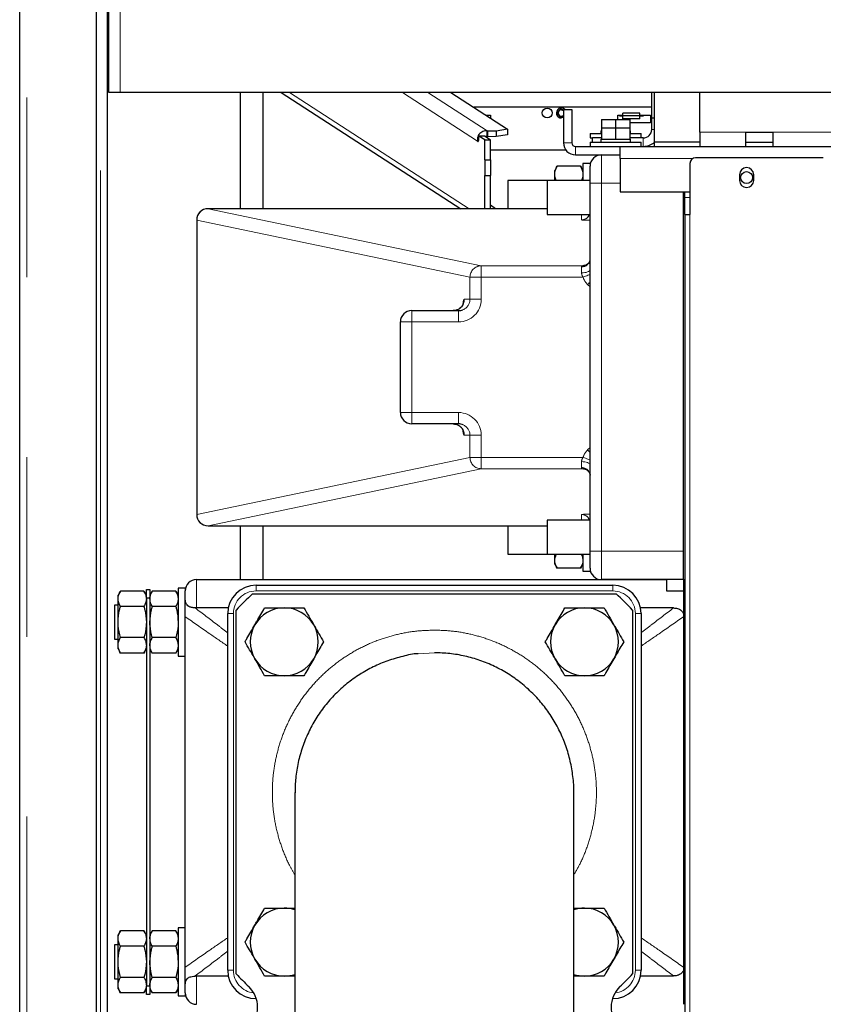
# Model space of a CAD drawing. Header units: millimetres. Extents: x 27 to 265, y 60 to 148.
# Tile 36 of 78: x 104.5 to 110.18, y 77.3 to 84.26. Entities that reach past the tile are written whole.
import ezdxf

# ---------------------------------------------------------------- set-up
doc = ezdxf.new("R2010")
doc.units = ezdxf.units.MM
doc.linetypes.add('PHANTOM', pattern=[12.7, 6.35, -1.27, 1.27, -1.27, 1.27, -1.27])

msp = doc.modelspace()

# ---------------------------------------------------------------- linework, layer by layer
at = {"color": 7, "linetype": 'Continuous', "lineweight": 25}
for p, q in [((104.5003, 64.1407), (104.5003, 91.3407)), ((105.0403, 90.8366), (105.0403, 64.1407)), ((105.1203, 64.509), (105.1203, 90.7566)), ((105.1313, 83.7407), (105.1313, 90.6007)), ((105.2113, 83.7407), (105.1313, 83.7407)), ((111.1213, 83.7407), (105.2113, 83.7407)), ((106.0603, 82.9207), (106.0603, 83.7407)), ((106.2173, 83.7407), (106.2173, 82.9207)), ((106.2203, 82.9207), (106.2203, 83.7407)), ((106.3479, 83.7407), (107.6173, 82.9207)), ((107.5473, 83.7407), (107.947, 83.4825)), ((108.9663, 83.5607), (108.9663, 83.7407)), ((108.9863, 83.3907), (108.9863, 83.7407)), ((109.3063, 83.4607), (109.3063, 83.7407)), ((108.9663, 83.6367), (107.7083, 83.6367)), ((108.3423, 83.6207), (108.3423, 83.3857)), ((108.3423, 83.6207), (108.4023, 83.6207)), ((108.4023, 83.6207), (108.4023, 83.3857)), ((107.795, 83.5807), (107.8273, 83.5807)), ((107.8273, 83.5807), (107.8273, 83.5598)), ((108.6103, 83.5507), (108.6103, 83.4907)), ((108.6103, 83.5507), (108.7103, 83.5507)), ((108.7103, 83.5507), (108.7103, 83.4907)), ((108.7103, 83.5507), (108.8103, 83.5507)), ((108.7273, 83.5507), (108.7273, 83.5807)), ((108.7273, 83.5807), (108.7623, 83.5807)), ((108.7373, 83.5807), (108.7373, 83.5757)), ((108.7373, 83.5757), (108.7623, 83.5757)), ((108.7623, 83.5757), (108.7623, 83.5957)), ((108.8823, 83.5957), (108.7623, 83.5957)), ((108.8823, 83.5757), (108.7623, 83.5757)), ((108.7623, 83.5557), (108.7623, 83.5757)), ((108.8823, 83.5557), (108.7623, 83.5557)), ((108.8103, 83.5507), (108.8103, 83.4907)), ((108.8823, 83.5757), (108.8823, 83.5957)), ((108.8823, 83.5807), (108.9573, 83.5807)), ((108.8823, 83.5557), (108.8823, 83.5757)), ((108.8823, 83.5757), (108.9073, 83.5757)), ((108.9073, 83.5757), (108.9073, 83.5807)), ((108.9573, 83.5807), (108.9573, 83.5267)), ((108.9663, 83.4807), (108.9663, 83.5607)), ((108.9863, 83.5607), (108.9663, 83.5607)), ((107.8044, 83.4298), (107.8044, 83.4696)), ((107.8659, 83.4693), (107.8088, 83.4681)), ((107.8088, 83.4284), (107.8088, 83.4681)), ((107.947, 83.4825), (107.8659, 83.4693)), ((107.8659, 83.4693), (107.8659, 83.4295)), ((107.947, 83.4825), (107.947, 83.4427)), ((108.6053, 83.4707), (108.6053, 83.4507)), ((108.6053, 83.4707), (108.6103, 83.4707)), ((108.6103, 83.4907), (108.6103, 83.4107)), ((108.6103, 83.4907), (108.7103, 83.4907)), ((108.7103, 83.4907), (108.7103, 83.4107)), ((108.7103, 83.4907), (108.8103, 83.4907)), ((108.9573, 83.5267), (108.8103, 83.5267)), ((108.8103, 83.4907), (108.8103, 83.4107)), ((108.8103, 83.4707), (108.8153, 83.4707)), ((108.8153, 83.4507), (108.8153, 83.4707)), ((109.3063, 83.4607), (109.3063, 83.3607)), ((109.6313, 83.4607), (109.8213, 83.4607)), ((109.6313, 83.3607), (109.6313, 83.4607)), ((109.8213, 83.4607), (109.8213, 83.3607)), ((107.7414, 83.3988), (107.7355, 83.3986)), ((107.7845, 83.4329), (107.7451, 83.4321)), ((107.7856, 83.4059), (107.7451, 83.4321)), ((107.825, 83.4067), (107.7845, 83.4329)), ((107.7861, 83.2669), (107.7861, 83.4053)), ((107.8659, 83.4295), (107.8088, 83.4284)), ((107.8261, 83.2669), (107.8261, 83.4053)), ((107.947, 83.4427), (107.8659, 83.4295)), ((108.5303, 83.4507), (108.5303, 83.4207)), ((108.5303, 83.4507), (108.6103, 83.4507)), ((108.5303, 83.4207), (108.5463, 83.4207)), ((108.5303, 83.3907), (108.5303, 83.3607)), ((108.5303, 83.3907), (108.8903, 83.3907)), ((108.6103, 83.4207), (108.5463, 83.4207)), ((108.5463, 83.3907), (108.5463, 83.4207)), ((108.6053, 83.4107), (108.6053, 83.3907)), ((108.6053, 83.4107), (108.6103, 83.4107)), ((108.6103, 83.4107), (108.6325, 83.4107)), ((108.6325, 83.4107), (108.688, 83.4107)), ((108.688, 83.4107), (108.7103, 83.4107)), ((108.7103, 83.4107), (108.7325, 83.4107)), ((108.7325, 83.4107), (108.788, 83.4107)), ((108.788, 83.4107), (108.8103, 83.4107)), ((108.8103, 83.4507), (108.8903, 83.4507)), ((108.9063, 83.4207), (108.8103, 83.4207)), ((108.8103, 83.4107), (108.8153, 83.4107)), ((108.8153, 83.3907), (108.8153, 83.4107)), ((108.8903, 83.4207), (108.8903, 83.4507)), ((108.8903, 83.3607), (108.8903, 83.3907)), ((109.3063, 83.3907), (108.9863, 83.3907)), ((108.9863, 83.3607), (108.9863, 83.3907)), ((109.6313, 83.3907), (109.8213, 83.3907)), ((107.8261, 83.3367), (108.3578, 83.3367)), ((108.4273, 83.3607), (108.7423, 83.3607)), ((108.7423, 83.3607), (131.6703, 83.3607)), ((108.7423, 83.2757), (108.7423, 83.3607)), ((107.7861, 83.2669), (107.7861, 83.1561)), ((107.7861, 83.2669), (107.8261, 83.2669)), ((107.8261, 83.2669), (107.8261, 83.1561)), ((108.4273, 83.3007), (108.7423, 83.3007)), ((108.7423, 83.2757), (108.7423, 83.0407)), ((110.1783, 83.2807), (109.2763, 83.2807)), ((108.2973, 83.2201), (108.2803, 83.1907)), ((108.2803, 83.1631), (108.2803, 83.1907)), ((108.2972, 83.22), (108.296, 83.2174)), ((108.4633, 83.22), (108.2972, 83.22)), ((108.4803, 83.1907), (108.4633, 83.2201)), ((108.4646, 83.2174), (108.4633, 83.22)), ((108.5303, 83.2407), (108.4803, 83.2407)), ((108.4803, 83.2407), (108.4803, 83.1207)), ((108.5303, 83.2407), (108.5303, 83.2207)), ((108.5303, 83.1007), (108.5303, 83.2207)), ((109.2363, 83.2407), (109.2363, 82.8807)), ((107.7861, 83.1561), (107.8261, 83.1561)), ((107.7861, 82.9207), (107.7861, 83.1561)), ((107.8261, 82.9207), (107.8261, 83.1561)), ((108.2278, 83.1207), (107.9503, 83.1207)), ((107.9503, 83.1207), (107.9503, 83.1132)), ((107.9503, 83.1132), (107.9503, 82.9207)), ((108.5303, 83.1207), (108.2278, 83.1207)), ((108.2278, 83.1207), (108.2278, 82.9038)), ((108.2803, 83.1207), (108.2803, 83.1631)), ((109.5863, 83.1607), (109.5863, 83.1207)), ((109.6863, 83.1207), (109.6863, 83.1607)), ((108.5303, 80.5007), (108.5303, 83.1007)), ((108.7423, 83.0407), (109.2363, 83.0407)), ((109.1903, 80.3007), (109.1903, 83.0407)), ((109.2003, 82.8807), (109.2003, 83.0407)), ((108.2278, 82.9207), (105.8308, 82.9207)), ((105.8308, 82.9207), (105.8308, 82.9207)), ((107.8628, 82.9207), (107.8261, 82.9444)), ((108.2278, 82.9038), (108.2278, 82.8807)), ((105.7508, 82.8407), (105.7508, 80.7607)), ((108.2278, 82.8807), (108.5303, 82.8807)), ((109.2003, 82.8807), (109.2003, 73.7319)), ((109.2003, 82.8807), (109.2363, 82.8807)), ((108.4852, 82.5178), (108.479, 82.5175)), ((108.4847, 82.5177), (108.4889, 82.5181)), ((107.2703, 82.2007), (107.6004, 82.2007)), ((107.1903, 81.4807), (107.1903, 82.1207)), ((107.6004, 81.4007), (107.2703, 81.4007)), ((105.8308, 80.6807), (108.2278, 80.6807)), ((105.8308, 80.6807), (105.8308, 80.6807)), ((106.0603, 80.3007), (106.0603, 80.6807)), ((106.2173, 80.6807), (106.2173, 80.3007)), ((106.2203, 80.3007), (106.2203, 80.6807)), ((107.9503, 80.6807), (107.9503, 80.4807)), ((108.5303, 80.7207), (108.2278, 80.7207)), ((108.2278, 80.7207), (108.2278, 80.4807)), ((107.9503, 80.4807), (108.2278, 80.4807)), ((108.2278, 80.4807), (108.5303, 80.4807)), ((108.2803, 80.4341), (108.2803, 80.4807)), ((108.4803, 80.4807), (108.4803, 80.3607)), ((108.5303, 80.3807), (108.5303, 80.5007)), ((108.2803, 80.4107), (108.2803, 80.4341)), ((108.2803, 80.4107), (108.2973, 80.3813)), ((108.4633, 80.3813), (108.4803, 80.4107)), ((108.4633, 80.3814), (108.2972, 80.3814)), ((108.4803, 80.3607), (108.5303, 80.3607)), ((108.5303, 80.3807), (108.5303, 80.3607)), ((105.7503, 80.3007), (109.0703, 80.3007)), ((106.1703, 80.2607), (108.6903, 80.2607)), ((109.1903, 80.3007), (108.6103, 80.3007)), ((109.0703, 80.3007), (109.0703, 80.2207)), ((109.1903, 80.3007), (109.2003, 80.3007)), ((109.1903, 80.3007), (109.1903, 77.3007)), ((105.2122, 80.2201), (105.1953, 80.1907)), ((105.3783, 80.2201), (105.2122, 80.2201)), ((105.3953, 80.1907), (105.3783, 80.2201)), ((105.3953, 80.2307), (105.4203, 80.2307)), ((105.3953, 80.1707), (105.3953, 80.2307)), ((105.4203, 80.2307), (105.4203, 80.1707)), ((105.4372, 80.2201), (105.4203, 80.1907)), ((105.6033, 80.2201), (105.4372, 80.2201)), ((105.6203, 80.1907), (105.6033, 80.2201)), ((105.6703, 80.2407), (105.6203, 80.2407)), ((105.6203, 80.2407), (105.6203, 79.7607)), ((105.6703, 80.2407), (105.6703, 80.2207)), ((105.6703, 80.1586), (105.6703, 80.2207)), ((106.1457, 80.2007), (108.7148, 80.2007)), ((109.0703, 80.2207), (109.1903, 80.2207)), ((105.1953, 80.1652), (105.1953, 80.1907)), ((105.1953, 80.0007), (105.1953, 80.1652)), ((105.4203, 80.1707), (105.3953, 80.1707)), ((105.3953, 80.1707), (105.3953, 77.4307)), ((105.4203, 80.1707), (105.4203, 77.4307)), ((105.1953, 80.1207), (105.1703, 80.1207)), ((105.1703, 80.1207), (105.1703, 79.8807)), ((105.3783, 80.1104), (105.2122, 80.1104)), ((105.6033, 80.1104), (105.4372, 80.1104)), ((105.7503, 80.1007), (105.739, 80.1012)), ((105.9743, 80.1007), (105.7503, 80.1007)), ((105.9703, 77.5407), (105.9703, 80.0607)), ((106.0303, 77.5162), (106.0303, 80.0852)), ((108.8303, 80.0852), (108.8303, 77.5162)), ((109.1209, 80.1007), (108.8862, 80.1007)), ((108.8903, 80.0607), (108.8903, 77.5407)), ((105.1953, 79.8362), (105.1953, 80.0007)), ((105.6703, 77.5627), (105.6703, 80.0387)), ((105.1703, 79.8807), (105.1953, 79.8807)), ((105.3783, 79.891), (105.2122, 79.891)), ((105.6033, 79.891), (105.4372, 79.891)), ((105.1953, 79.8107), (105.1953, 79.8362)), ((105.1953, 79.8107), (105.2122, 79.7813)), ((105.3783, 79.7813), (105.2122, 79.7813)), ((105.3783, 79.7813), (105.3953, 79.8107)), ((105.4203, 79.8107), (105.4372, 79.7813)), ((105.6033, 79.7813), (105.4372, 79.7813)), ((105.6033, 79.7813), (105.6203, 79.8107)), ((105.6203, 79.7607), (105.6703, 79.7607)), ((106.4453, 78.7974), (106.4453, 75.764)), ((108.4153, 75.764), (108.4153, 78.7974)), ((105.6703, 77.8407), (105.6203, 77.8407)), ((105.6203, 77.8407), (105.6203, 77.3607)), ((105.2122, 77.8201), (105.1953, 77.7907)), ((105.1953, 77.7652), (105.1953, 77.7907)), ((105.1953, 77.6007), (105.1953, 77.7652)), ((105.3783, 77.8201), (105.2122, 77.8201)), ((105.3953, 77.7907), (105.3783, 77.8201)), ((105.4372, 77.8201), (105.4203, 77.7907)), ((105.6033, 77.8201), (105.4372, 77.8201)), ((105.6203, 77.7907), (105.6033, 77.8201)), ((105.1953, 77.7207), (105.1703, 77.7207)), ((105.1703, 77.7207), (105.1703, 77.4807)), ((105.3783, 77.7104), (105.2122, 77.7104)), ((105.6033, 77.7104), (105.4372, 77.7104)), ((105.1953, 77.4362), (105.1953, 77.6007)), ((105.1703, 77.4807), (105.1953, 77.4807)), ((105.3783, 77.491), (105.2122, 77.491)), ((105.6033, 77.491), (105.4372, 77.491)), ((105.739, 77.5002), (105.7503, 77.5007)), ((105.7503, 77.5007), (105.9743, 77.5007)), ((108.8862, 77.5007), (109.1209, 77.5007)), ((105.1953, 77.4107), (105.1953, 77.4362)), ((105.1953, 77.4107), (105.2122, 77.3813)), ((105.3783, 77.3813), (105.3953, 77.4107)), ((105.3953, 77.4307), (105.4203, 77.4307)), ((105.3953, 77.3707), (105.3953, 77.4307)), ((105.4203, 77.4307), (105.4203, 77.3707)), ((105.4203, 77.4107), (105.4372, 77.3813)), ((105.6033, 77.3813), (105.6203, 77.4107)), ((105.6703, 77.3807), (105.6703, 77.4429)), ((105.3783, 77.3813), (105.2122, 77.3813)), ((105.4203, 77.3707), (105.3953, 77.3707)), ((105.6033, 77.3813), (105.4372, 77.3813)), ((105.6203, 77.3607), (105.6703, 77.3607)), ((105.6703, 77.3807), (105.6703, 77.3607)), ((106.1721, 77.3407), (106.1703, 77.3407)), ((108.6903, 77.3407), (108.6885, 77.3407))]:
    msp.add_line(p, q, dxfattribs=at)
at = {"color": 8, "linetype": 'PHANTOM', "lineweight": 18}
for p, q in [((104.5503, 91.3266), (104.5503, 64.1407)), ((105.0703, 64.1407), (105.0703, 90.7566)), ((105.2113, 83.7407), (105.2113, 90.5807)), ((107.6753, 82.9207), (106.4058, 83.7407)), ((107.2059, 83.7407), (107.7355, 83.3986)), ((107.3847, 83.7407), (107.8044, 83.4696)), ((108.9863, 83.4807), (108.9663, 83.4807)), ((109.3063, 83.4607), (109.6313, 83.4607)), ((109.8213, 83.4607), (111.0663, 83.4607)), ((107.7856, 83.4059), (107.825, 83.4067)), ((107.7856, 83.4059), (107.7856, 82.9207)), ((107.7861, 83.4053), (107.8261, 83.4053)), ((108.9063, 83.3607), (108.9063, 83.4207)), ((108.4023, 83.3857), (108.3423, 83.3857)), ((108.4273, 83.3607), (108.4273, 83.3007)), ((108.6103, 83.3007), (108.6103, 83.1007)), ((108.7423, 83.2757), (109.2569, 83.2757)), ((108.5303, 83.1007), (108.6103, 83.1007)), ((108.7423, 83.1007), (108.6103, 83.1007)), ((108.6103, 83.1007), (108.6103, 80.5007)), ((109.2003, 83.0007), (109.2363, 83.0007)), ((105.8308, 82.9207), (107.7614, 82.5175)), ((108.2278, 82.9207), (105.8308, 82.9207)), ((105.7513, 82.8407), (105.7508, 82.8407)), ((107.6819, 82.4375), (105.7513, 82.8407)), ((105.7513, 82.8407), (105.7513, 80.7607)), ((108.4703, 82.8411), (108.4703, 82.8807)), ((109.2363, 82.8807), (109.2363, 73.66)), ((107.7614, 82.4375), (107.7614, 82.5175)), ((107.7614, 82.5175), (108.479, 82.5175)), ((108.4703, 82.4674), (108.4703, 82.5095)), ((107.6819, 82.4375), (107.7614, 82.4375)), ((107.6819, 82.2807), (107.6819, 82.4375)), ((107.7614, 82.4375), (107.7614, 82.2807)), ((108.4805, 82.4375), (107.7614, 82.4375)), ((108.5303, 82.3683), (108.5122, 82.3851)), ((107.642, 82.2807), (107.6819, 82.2807)), ((107.6819, 82.2807), (107.7614, 82.2807)), ((107.2703, 82.2007), (107.2703, 82.1207)), ((107.6004, 82.2007), (107.6004, 82.1207)), ((107.2703, 82.1207), (107.1903, 82.1207)), ((107.2703, 82.1207), (107.2703, 81.4807)), ((107.6004, 82.1207), (107.2703, 82.1207)), ((107.1898, 81.7707), (107.1898, 81.8307)), ((107.1903, 81.8307), (107.1898, 81.8307)), ((107.1903, 81.7707), (107.1898, 81.7707)), ((107.2703, 81.4807), (107.1903, 81.4807)), ((107.2703, 81.4807), (107.6004, 81.4807)), ((107.2703, 81.4807), (107.2703, 81.4007)), ((107.6004, 81.4807), (107.6004, 81.4007)), ((107.6819, 81.3207), (107.642, 81.3207)), ((107.7614, 81.3207), (107.6819, 81.3207)), ((107.6819, 81.1639), (107.6819, 81.3207)), ((107.7614, 81.3207), (107.7614, 81.1639)), ((108.5122, 81.2163), (108.5303, 81.2331)), ((105.7513, 80.7607), (107.6819, 81.1639)), ((107.7614, 81.1639), (107.6819, 81.1639)), ((107.7614, 81.0839), (107.7614, 81.1639)), ((107.7614, 81.1639), (108.4805, 81.1639)), ((108.4703, 81.0919), (108.4703, 81.134)), ((107.7614, 81.0839), (105.8308, 80.6807)), ((108.479, 81.0839), (107.7614, 81.0839)), ((108.479, 81.0839), (108.4845, 81.0837)), ((105.7513, 80.7607), (105.7508, 80.7607)), ((108.4703, 80.7207), (108.4703, 80.7603)), ((105.8308, 80.6807), (108.2278, 80.6807)), ((108.5303, 80.5007), (108.6103, 80.5007)), ((108.6103, 80.5007), (108.6103, 80.3007)), ((108.6103, 80.5007), (109.1903, 80.5007)), ((105.7503, 80.3007), (105.7503, 80.1007)), ((106.1703, 80.2207), (106.1703, 80.2607)), ((108.6903, 80.2207), (108.6903, 80.2607)), ((108.6903, 80.2207), (106.1703, 80.2207)), ((105.9703, 80.0607), (106.0103, 80.0607)), ((106.0103, 80.0607), (106.0103, 77.5407)), ((108.8503, 77.5407), (108.8503, 80.0607)), ((108.8503, 80.0607), (108.8903, 80.0607)), ((107.4303, 79.7839), (107.316, 79.7773)), ((105.7503, 77.5007), (105.7503, 77.3007)), ((105.9703, 77.5407), (106.0103, 77.5407)), ((108.8503, 77.5407), (108.8903, 77.5407)), ((106.1703, 77.3407), (106.1703, 77.3461)), ((108.6903, 77.3407), (108.6903, 77.3461))]:
    msp.add_line(p, q, dxfattribs=at)
at = {"color": 7, "linetype": 'Continuous', "lineweight": 25, "flags": 128}
for points in [[(108.3423, 83.6167), (108.3368, 83.6198), (108.3273, 83.6217)], [(108.3273, 83.6193), (108.3359, 83.6176), (108.3423, 83.6137)], [(108.3423, 83.5651), (108.3407, 83.5644), (108.3273, 83.5617)], [(107.7355, 83.3986), (107.7372, 83.3956), (107.7389, 83.3949), (107.7406, 83.3964), (107.7421, 83.4002), (107.7433, 83.4061), (107.7443, 83.4136), (107.7449, 83.4225), (107.7451, 83.4321)]]:
    msp.add_lwpolyline(points, dxfattribs=at)
at = {"color": 8, "linetype": 'PHANTOM', "lineweight": 18, "flags": 128}
for points in [[(108.5303, 82.4898), (108.5291, 82.4854), (108.5257, 82.4812), (108.5202, 82.4773), (108.5127, 82.4739), (108.5036, 82.4711), (108.4932, 82.4691), (108.482, 82.4678), (108.4703, 82.4674)], [(108.4805, 82.4375), (108.4899, 82.4408), (108.499, 82.4441), (108.5076, 82.4472), (108.5154, 82.45), (108.5223, 82.4525), (108.528, 82.4546), (108.5303, 82.4554)], [(108.5122, 82.3851), (108.5182, 82.3908), (108.5241, 82.3965), (108.5298, 82.4019), (108.5303, 82.4023)], [(108.5303, 81.1991), (108.5298, 81.1995), (108.5241, 81.2049), (108.5182, 81.2106), (108.5122, 81.2163)], [(108.5303, 81.1116), (108.5291, 81.116), (108.5257, 81.1202), (108.5202, 81.1241), (108.5127, 81.1275), (108.5036, 81.1303), (108.4932, 81.1323), (108.482, 81.1336), (108.4703, 81.134)], [(108.5303, 81.146), (108.528, 81.1468), (108.5223, 81.1489), (108.5154, 81.1514), (108.5076, 81.1542), (108.499, 81.1573), (108.4899, 81.1606), (108.4805, 81.1639)]]:
    msp.add_lwpolyline(points, dxfattribs=at)
at = {"color": 7, "linetype": 'Continuous', "lineweight": 25}
for centre, radius in [((108.2273, 83.5967), 0.035), ((109.6363, 83.1407), 0.042)]:
    msp.add_circle(centre, radius, dxfattribs=at)
for centre, radius, start, end in [((108.3273, 83.5967), 0.035, 43.29181, 270), ((108.3273, 83.5967), 0.025, 90, 306.8699), ((108.3273, 83.5967), 0.0226, 90, 311.4905), ((107.8021, 83.4552), 0.0145, 62.71375, 80.86462), ((108.9063, 83.4807), 0.06, 270, 0), ((107.7853, 83.4052), 0.000806, 9.83452, 65.18303), ((107.8021, 83.4155), 0.0145, 62.71375, 80.86462), ((107.8242, 83.405), 0.00187, 9.79091, 65.32717), ((108.9063, 83.4807), 0.12, 270, 311.81031), ((108.4273, 83.3857), 0.085, 180, 270), ((108.4273, 83.3857), 0.025, 180, 270), ((108.6103, 83.2207), 0.08, 90, 180), ((109.2763, 83.2407), 0.04, 90, 180), ((109.6363, 83.1607), 0.05, 0, 180), ((109.6363, 83.1207), 0.05, 180, 0), ((105.8308, 82.8407), 0.08, 90, 180), ((108.4703, 82.9011), 0.06, 322.00683, 340.08264), ((107.2703, 82.1207), 0.08, 90, 180), ((107.2703, 81.4807), 0.08, 180, 270), ((105.8308, 80.7607), 0.08, 180, 270), ((108.4703, 80.7003), 0.06, 19.91488, 39.35067), ((108.6103, 80.3807), 0.08, 180, 270), ((105.7503, 80.2207), 0.08, 90, 180), ((106.1703, 80.0607), 0.2, 90, 180), ((108.6903, 80.0607), 0.2, 0, 90), ((107.4303, 78.8007), 1.9, 132.5369, 137.4631), ((107.4303, 78.8007), 1.9, 42.5369, 47.4631), ((106.3696, 79.8614), 0.24, 90, 150), ((106.3696, 79.8614), 0.24, 30, 90), ((108.4909, 79.8614), 0.24, 90, 150), ((108.4909, 79.8614), 0.24, 30, 90), ((106.3696, 79.8614), 0.24, 150, 210), ((106.3696, 79.8614), 0.24, 330, 30), ((108.4909, 79.8614), 0.24, 150, 210), ((108.4909, 79.8614), 0.24, 330, 30), ((106.3696, 79.8614), 0.24, 210, 270), ((106.3696, 79.8614), 0.24, 270, 330), ((108.4909, 79.8614), 0.24, 210, 270), ((108.4909, 79.8614), 0.24, 270, 330), ((106.3696, 77.74), 0.24, 90, 150), ((106.3696, 77.74), 0.24, 71.62405, 90), ((108.4909, 77.74), 0.24, 90, 108.37595), ((108.4909, 77.74), 0.24, 30, 90), ((106.3696, 77.74), 0.24, 150, 210), ((108.4909, 77.74), 0.24, 330, 30), ((106.3696, 77.74), 0.24, 210, 270), ((108.4909, 77.74), 0.24, 270, 330), ((106.1703, 77.5407), 0.2, 180, 270), ((107.4303, 78.8007), 1.9, 222.5369, 226.3699), ((106.3696, 77.74), 0.24, 270, 288.37595), ((108.4909, 77.74), 0.24, 251.62405, 270), ((108.6903, 77.5407), 0.2, 270, 0), ((107.4303, 78.8007), 1.9, 313.6301, 317.4631), ((105.9813, 77.2807), 0.2, 313.6301, 46.3699), ((108.8793, 77.2807), 0.2, 133.6301, 226.3699), ((105.7503, 77.3807), 0.08, 180, 270)]:
    msp.add_arc(centre, radius, start, end, dxfattribs=at)
at = {"color": 8, "linetype": 'PHANTOM', "lineweight": 18}
for centre, radius, start, end in [((105.8312, 82.8407), 0.08, 90.3414, 179.99642), ((108.4703, 82.9012), 0.06, 269.99924, 322.00108), ((108.4731, 82.5667), 0.0572, 267.15069, 356.8321), ((107.7619, 82.4375), 0.08, 90.34186, 179.99582), ((107.5623, 82.2805), 0.0798, 270.17841, 0.17571), ((107.3498, 81.8307), 0.16, 175.50256, 180), ((107.3498, 81.7707), 0.16, 180, 184.49744), ((107.5623, 81.3209), 0.0798, 359.82429, 89.82159), ((107.7619, 81.1639), 0.08, 180.00418, 269.65814), ((108.4731, 81.0347), 0.0572, 3.16676, 92.85171), ((105.8312, 80.7607), 0.08, 180.00456, 269.65677), ((108.4703, 80.7003), 0.06, 39.35628, 90.00082), ((106.1703, 80.0607), 0.16, 90, 180), ((108.6903, 80.0607), 0.16, 0, 90), ((106.1703, 77.5407), 0.16, 180, 264.16132), ((108.6903, 77.5407), 0.16, 275.83868, 0)]:
    msp.add_arc(centre, radius, start, end, dxfattribs=at)
for centre, major_axis, ratio, start_param, end_param in [((108.5903, 82.5157), (0.12, 0), 0.038834, 2.604044, 2.758281), ((108.5903, 82.497), (0, 0.1474), 0.814102, 1.986613, 2.433088), ((107.6004, 82.2807), (0.161, 0), 0.993842, 4.712389, 6.283185), ((107.642, 82.1207), (0, 0.16), 0.111496, 0, 0.62846), ((107.6004, 82.2807), (0.0815, 0), 0.981787, 5.10626, 6.283185), ((107.6004, 81.3207), (-0.161, 0), 0.993842, 3.141593, 4.712389), ((107.6004, 81.3207), (0.0815, 0), 0.981787, 0, 1.151954), ((107.642, 81.4807), (0, 0.16), 0.111496, 2.511891, 3.141593), ((108.5903, 81.1044), (0, 0.1474), 0.814102, 0.708505, 1.15498)]:
    msp.add_ellipse(centre, major_axis=major_axis, ratio=ratio, start_param=start_param, end_param=end_param, dxfattribs=at)
at = {"color": 7, "linetype": 'Continuous', "lineweight": 25}
for centre, start_param, end_param in [((107.6004, 82.2807), 4.712389, 5.10626), ((107.6004, 81.3207), 1.151954, 1.570796)]:
    msp.add_ellipse(centre, major_axis=(0.0815, 0), ratio=0.981787, start_param=start_param, end_param=end_param, dxfattribs=at)
for points, knots in [([(107.8044, 83.4696), (107.8013, 83.4699), (107.7946, 83.4707), (107.78, 83.4689), (107.7644, 83.463), (107.75, 83.4521), (107.7396, 83.4375), (107.7344, 83.422), (107.7334, 83.4078), (107.7348, 83.4016), (107.7355, 83.3986)], [0, 0, 0, 0, 0.109638, 0.230859, 0.36243, 0.500004, 0.637569, 0.769142, 0.890193, 1, 1, 1, 1]), ([(107.8044, 83.4298), (107.8028, 83.4303), (107.7997, 83.4311), (107.7936, 83.431), (107.7896, 83.4303), (107.7881, 83.4297), (107.7879, 83.4296)], [0, 0, 0, 0, 0.430121, 0.809892, 0.978203, 1, 1, 1, 1]), ([(108.2803, 83.1631), (108.2803, 83.1645), (108.2804, 83.1747), (108.2841, 83.194), (108.2928, 83.2113), (108.2972, 83.22)], [0, 0, 0, 0, 0.070093, 0.530786, 1, 1, 1, 1]), ([(108.4633, 83.22), (108.468, 83.2108), (108.4776, 83.1922), (108.4794, 83.1729), (108.4803, 83.1631)], [0, 0, 0, 0, 0.495455, 1, 1, 1, 1]), ([(108.2908, 83.1207), (108.2887, 83.1252), (108.2819, 83.139), (108.2809, 83.1534), (108.2803, 83.1631)], [0, 0, 0, 0, 0.320956, 1, 1, 1, 1]), ([(108.4803, 83.1631), (108.4802, 83.1618), (108.4801, 83.1516), (108.4778, 83.1372), (108.4717, 83.1247), (108.4698, 83.1207)], [0, 0, 0, 0, 0.094353, 0.714516, 1, 1, 1, 1]), ([(108.53, 82.5626), (108.5299, 82.5598), (108.5296, 82.5537), (108.5237, 82.5402), (108.5127, 82.5282), (108.499, 82.5199), (108.4892, 82.5189), (108.4851, 82.5184)], [0, 0, 0, 0, 0.182675, 0.39296, 0.615128, 0.839485, 1, 1, 1, 1]), ([(107.6328, 82.2472), (107.6328, 82.2473), (107.6329, 82.2474), (107.6312, 82.2428), (107.6264, 82.2338), (107.6171, 82.2222), (107.603, 82.2112), (107.5843, 82.2025), (107.57, 82.2013), (107.5625, 82.2007)], [0, 0, 0, 0, 0.080007, 0.193924, 0.316892, 0.460047, 0.624974, 0.802521, 1, 1, 1, 1]), ([(107.5625, 81.4007), (107.5696, 81.4001), (107.5832, 81.3991), (107.601, 81.3913), (107.6146, 81.3814), (107.624, 81.371), (107.6297, 81.3617), (107.6323, 81.3558), (107.633, 81.3534), (107.6329, 81.3539), (107.6329, 81.354)], [0, 0, 0, 0, 0.186893, 0.356567, 0.506992, 0.640712, 0.757505, 0.864179, 0.967907, 1, 1, 1, 1]), ([(108.4845, 81.0832), (108.4857, 81.0833), (108.4925, 81.0835), (108.505, 81.0782), (108.5184, 81.0681), (108.5268, 81.0553), (108.5301, 81.0443), (108.53, 81.0401), (108.53, 81.0386)], [0, 0, 0, 0, 0.047073, 0.268686, 0.492402, 0.698528, 0.8904, 1, 1, 1, 1]), ([(108.2803, 80.4341), (108.2803, 80.4354), (108.2804, 80.4449), (108.2835, 80.4606), (108.291, 80.4746), (108.2942, 80.4807)], [0, 0, 0, 0, 0.079549, 0.602396, 1, 1, 1, 1]), ([(108.4662, 80.4807), (108.4698, 80.4742), (108.4781, 80.4589), (108.4795, 80.4432), (108.4803, 80.4341)], [0, 0, 0, 0, 0.427428, 1, 1, 1, 1]), ([(108.2972, 80.3814), (108.2925, 80.3899), (108.2829, 80.4072), (108.2812, 80.4251), (108.2803, 80.4341)], [0, 0, 0, 0, 0.49546, 1, 1, 1, 1]), ([(108.4803, 80.4341), (108.4802, 80.4329), (108.4801, 80.4234), (108.4764, 80.4055), (108.4677, 80.3895), (108.4633, 80.3814)], [0, 0, 0, 0, 0.070092, 0.530785, 1, 1, 1, 1]), ([(105.1953, 80.1652), (105.1953, 80.1665), (105.1954, 80.1764), (105.1991, 80.195), (105.2078, 80.2117), (105.2122, 80.2201)], [0, 0, 0, 0, 0.070099, 0.530764, 1, 1, 1, 1]), ([(105.3783, 80.2201), (105.383, 80.2112), (105.3926, 80.1932), (105.3944, 80.1746), (105.3953, 80.1652)], [0, 0, 0, 0, 0.495466, 1, 1, 1, 1]), ([(105.4203, 80.1652), (105.4203, 80.1665), (105.4204, 80.1764), (105.4241, 80.195), (105.4328, 80.2117), (105.4372, 80.2201)], [0, 0, 0, 0, 0.070099, 0.530764, 1, 1, 1, 1]), ([(105.6033, 80.2201), (105.608, 80.2112), (105.6176, 80.1932), (105.6194, 80.1746), (105.6203, 80.1652)], [0, 0, 0, 0, 0.495466, 1, 1, 1, 1]), ([(105.2122, 80.1104), (105.2075, 80.1193), (105.1979, 80.1373), (105.1962, 80.1559), (105.1953, 80.1652)], [0, 0, 0, 0, 0.495461, 1, 1, 1, 1]), ([(105.3953, 80.1652), (105.3952, 80.1639), (105.3951, 80.1541), (105.3914, 80.1355), (105.3827, 80.1188), (105.3783, 80.1104)], [0, 0, 0, 0, 0.0700994, 0.5308054, 1, 1, 1, 1]), ([(105.4372, 80.1104), (105.4325, 80.1193), (105.4229, 80.1373), (105.4212, 80.1559), (105.4203, 80.1652)], [0, 0, 0, 0, 0.495461, 1, 1, 1, 1]), ([(105.6203, 80.1652), (105.6202, 80.1639), (105.6201, 80.1541), (105.6164, 80.1355), (105.6077, 80.1188), (105.6033, 80.1104)], [0, 0, 0, 0, 0.0700994, 0.5308054, 1, 1, 1, 1]), ([(105.739, 80.1012), (105.7308, 80.1019), (105.7143, 80.1034), (105.6946, 80.1098), (105.6789, 80.1234), (105.6713, 80.142), (105.6706, 80.1535), (105.6703, 80.1586)], [0, 0, 0, 0, 0.176395, 0.353503, 0.515468, 0.790707, 1, 1, 1, 1]), ([(105.6703, 80.0387), (105.6703, 80.0465), (105.6703, 80.0679), (105.6703, 80.1056), (105.6703, 80.1374), (105.6703, 80.1533), (105.6703, 80.1586)], [0, 0, 0, 0, 0.147676, 0.403356, 0.804121, 1, 1, 1, 1]), ([(105.1953, 80.0007), (105.1973, 80.0295), (105.2, 80.0667), (105.21, 80.1024), (105.2122, 80.1104)], [0, 0, 0, 0, 0.775608, 1, 1, 1, 1]), ([(105.3783, 80.1104), (105.3805, 80.1024), (105.3905, 80.0667), (105.3932, 80.0295), (105.3953, 80.0007)], [0, 0, 0, 0, 0.224392, 1, 1, 1, 1]), ([(105.4203, 80.0007), (105.4223, 80.0295), (105.425, 80.0667), (105.435, 80.1024), (105.4372, 80.1104)], [0, 0, 0, 0, 0.775608, 1, 1, 1, 1]), ([(105.6033, 80.1104), (105.6055, 80.1024), (105.6155, 80.0667), (105.6182, 80.0295), (105.6203, 80.0007)], [0, 0, 0, 0, 0.2243917, 1, 1, 1, 1]), ([(106.1618, 79.9814), (106.1669, 79.9903), (106.1811, 80.0149), (106.2044, 80.0553), (106.2221, 80.0859), (106.231, 80.1014)], [0, 0, 0, 0, 0.219147, 0.607268, 1, 1, 1, 1]), ([(106.231, 80.1014), (106.2535, 80.1014), (106.299, 80.1014), (106.3459, 80.1014), (106.3696, 80.1014)], [0, 0, 0, 0, 0.495459, 1, 1, 1, 1]), ([(106.3696, 80.1014), (106.3729, 80.1014), (106.3978, 80.1014), (106.4447, 80.1014), (106.4869, 80.1014), (106.5082, 80.1014)], [0, 0, 0, 0, 0.070098, 0.530785, 1, 1, 1, 1]), ([(106.5082, 80.1014), (106.5194, 80.0819), (106.5421, 80.0425), (106.5656, 80.0019), (106.5774, 79.9814)], [0, 0, 0, 0, 0.495455, 1, 1, 1, 1]), ([(108.2831, 79.9814), (108.2882, 79.9903), (108.3024, 80.0149), (108.3258, 80.0553), (108.3435, 80.0859), (108.3524, 80.1014)], [0, 0, 0, 0, 0.219147, 0.607268, 1, 1, 1, 1]), ([(108.3524, 80.1014), (108.3749, 80.1014), (108.4203, 80.1014), (108.4672, 80.1014), (108.4909, 80.1014)], [0, 0, 0, 0, 0.495459, 1, 1, 1, 1]), ([(108.4909, 80.1014), (108.4942, 80.1014), (108.5191, 80.1014), (108.566, 80.1014), (108.6082, 80.1014), (108.6295, 80.1014)], [0, 0, 0, 0, 0.070098, 0.530785, 1, 1, 1, 1]), ([(108.6295, 80.1014), (108.6407, 80.0819), (108.6634, 80.0425), (108.6869, 80.0019), (108.6988, 79.9814)], [0, 0, 0, 0, 0.495454, 1, 1, 1, 1]), ([(109.1209, 80.1007), (109.1304, 80.0999), (109.1493, 80.0984), (109.1748, 80.0844), (109.1852, 80.0692), (109.1903, 80.0618)], [0, 0, 0, 0, 0.338527, 0.679576, 1, 1, 1, 1]), ([(105.2122, 79.891), (105.2054, 79.9184), (105.1963, 79.9546), (105.1955, 79.9917), (105.1953, 80.0007)], [0, 0, 0, 0, 0.7576153, 1, 1, 1, 1]), ([(105.3953, 80.0007), (105.3951, 79.9917), (105.3942, 79.9546), (105.3852, 79.9184), (105.3783, 79.891)], [0, 0, 0, 0, 0.242385, 1, 1, 1, 1]), ([(105.4372, 79.891), (105.4304, 79.9184), (105.4213, 79.9546), (105.4205, 79.9917), (105.4203, 80.0007)], [0, 0, 0, 0, 0.757615, 1, 1, 1, 1]), ([(105.6203, 80.0007), (105.6201, 79.9917), (105.6192, 79.9546), (105.6102, 79.9184), (105.6033, 79.891)], [0, 0, 0, 0, 0.2423847, 1, 1, 1, 1]), ([(106.0925, 79.8614), (106.0969, 79.869), (106.1103, 79.8923), (106.1334, 79.9322), (106.1523, 79.9649), (106.1618, 79.9814)], [0, 0, 0, 0, 0.194802, 0.594661, 1, 1, 1, 1]), ([(106.5774, 79.9814), (106.5791, 79.9785), (106.5915, 79.957), (106.615, 79.9164), (106.6361, 79.8798), (106.6467, 79.8614)], [0, 0, 0, 0, 0.0700973, 0.5307868, 1, 1, 1, 1]), ([(108.2138, 79.8614), (108.2182, 79.869), (108.2316, 79.8923), (108.2547, 79.9322), (108.2736, 79.9649), (108.2831, 79.9814)], [0, 0, 0, 0, 0.194802, 0.594662, 1, 1, 1, 1]), ([(108.6988, 79.9814), (108.7004, 79.9785), (108.7128, 79.957), (108.7363, 79.9164), (108.7574, 79.8798), (108.7681, 79.8614)], [0, 0, 0, 0, 0.070096, 0.530786, 1, 1, 1, 1]), ([(105.1953, 79.8362), (105.1953, 79.8375), (105.1954, 79.8473), (105.1991, 79.8659), (105.2078, 79.8826), (105.2122, 79.891)], [0, 0, 0, 0, 0.070099, 0.530805, 1, 1, 1, 1]), ([(105.3783, 79.891), (105.383, 79.8821), (105.3926, 79.8641), (105.3944, 79.8455), (105.3953, 79.8362)], [0, 0, 0, 0, 0.495461, 1, 1, 1, 1]), ([(105.4203, 79.8362), (105.4203, 79.8375), (105.4204, 79.8473), (105.4241, 79.8659), (105.4328, 79.8826), (105.4372, 79.891)], [0, 0, 0, 0, 0.070099, 0.530805, 1, 1, 1, 1]), ([(105.6033, 79.891), (105.608, 79.8821), (105.6176, 79.8641), (105.6194, 79.8455), (105.6203, 79.8362)], [0, 0, 0, 0, 0.495461, 1, 1, 1, 1]), ([(106.1618, 79.7414), (106.1601, 79.7442), (106.1477, 79.7657), (106.1242, 79.8064), (106.1031, 79.8429), (106.0925, 79.8614)], [0, 0, 0, 0, 0.0701039, 0.5307899, 1, 1, 1, 1]), ([(106.6467, 79.8614), (106.6379, 79.8461), (106.6202, 79.8155), (106.5969, 79.7751), (106.5826, 79.7503), (106.5774, 79.7414)], [0, 0, 0, 0, 0.388495, 0.780853, 1, 1, 1, 1]), ([(108.2831, 79.7414), (108.2814, 79.7442), (108.269, 79.7657), (108.2456, 79.8064), (108.2244, 79.8429), (108.2138, 79.8614)], [0, 0, 0, 0, 0.070103, 0.53079, 1, 1, 1, 1]), ([(108.7681, 79.8614), (108.7592, 79.8461), (108.7415, 79.8155), (108.7182, 79.7751), (108.7039, 79.7503), (108.6988, 79.7414)], [0, 0, 0, 0, 0.388496, 0.780854, 1, 1, 1, 1]), ([(105.2122, 79.7813), (105.2075, 79.7902), (105.1979, 79.8082), (105.1962, 79.8268), (105.1953, 79.8362)], [0, 0, 0, 0, 0.495466, 1, 1, 1, 1]), ([(105.3953, 79.8362), (105.3952, 79.8349), (105.3951, 79.825), (105.3914, 79.8064), (105.3827, 79.7897), (105.3783, 79.7813)], [0, 0, 0, 0, 0.070099, 0.530764, 1, 1, 1, 1]), ([(105.4372, 79.7813), (105.4325, 79.7902), (105.4229, 79.8082), (105.4212, 79.8268), (105.4203, 79.8362)], [0, 0, 0, 0, 0.495466, 1, 1, 1, 1]), ([(105.6203, 79.8362), (105.6202, 79.8349), (105.6201, 79.825), (105.6164, 79.8064), (105.6077, 79.7897), (105.6033, 79.7813)], [0, 0, 0, 0, 0.070099, 0.530764, 1, 1, 1, 1]), ([(107.316, 79.7773), (107.316, 79.7773), (107.2791, 79.7773), (107.2066, 79.7582), (107.1001, 79.7296), (106.9979, 79.6861), (106.9012, 79.632), (106.8112, 79.5674), (106.756, 79.5177), (106.704, 79.4651), (106.6548, 79.4092), (106.5911, 79.318), (106.5379, 79.2203), (106.4961, 79.1169), (106.4664, 79.0094), (106.4481, 78.9012), (106.4465, 78.829), (106.4457, 78.7939)], [0, 0, 0, 0, 0.000004, 0.076919, 0.154079, 0.230995, 0.307912, 0.385074, 0.461993, 0.462481, 0.539647, 0.617059, 0.694225, 0.771634, 0.849291, 0.926702, 1, 1, 1, 1]), ([(108.415, 78.7943), (108.4151, 78.7958), (108.4173, 78.8342), (108.4099, 78.9099), (108.3923, 79.0194), (108.3613, 79.1261), (108.3186, 79.2285), (108.2647, 79.3255), (108.2005, 79.416), (108.1263, 79.4984), (108.0434, 79.5721), (107.9529, 79.6362), (107.8557, 79.6894), (107.7531, 79.7316), (107.6471, 79.7617), (107.539, 79.7804), (107.4665, 79.7828), (107.4303, 79.7839)], [0, 0, 0, 0, 0.003036, 0.074454, 0.146097, 0.217514, 0.288839, 0.36039, 0.431714, 0.502992, 0.574497, 0.645775, 0.717035, 0.788523, 0.859784, 0.929892, 1, 1, 1, 1]), ([(106.231, 79.6214), (106.2198, 79.6409), (106.1971, 79.6802), (106.1736, 79.7208), (106.1618, 79.7414)], [0, 0, 0, 0, 0.495462, 1, 1, 1, 1]), ([(106.5774, 79.7414), (106.5681, 79.7251), (106.5492, 79.6924), (106.5261, 79.6525), (106.5126, 79.629), (106.5082, 79.6214)], [0, 0, 0, 0, 0.399475, 0.805192, 1, 1, 1, 1]), ([(108.3524, 79.6214), (108.3411, 79.6409), (108.3184, 79.6802), (108.2949, 79.7208), (108.2831, 79.7414)], [0, 0, 0, 0, 0.495462, 1, 1, 1, 1]), ([(108.6988, 79.7414), (108.6894, 79.7251), (108.6705, 79.6924), (108.6475, 79.6525), (108.6339, 79.629), (108.6295, 79.6214)], [0, 0, 0, 0, 0.399475, 0.805193, 1, 1, 1, 1]), ([(106.3696, 79.6214), (106.3663, 79.6214), (106.3414, 79.6214), (106.2945, 79.6214), (106.2523, 79.6214), (106.231, 79.6214)], [0, 0, 0, 0, 0.070099, 0.530785, 1, 1, 1, 1]), ([(106.5082, 79.6214), (106.4857, 79.6214), (106.4402, 79.6214), (106.3933, 79.6214), (106.3696, 79.6214)], [0, 0, 0, 0, 0.49546, 1, 1, 1, 1]), ([(108.4909, 79.6214), (108.4876, 79.6214), (108.4628, 79.6214), (108.4159, 79.6214), (108.3737, 79.6214), (108.3524, 79.6214)], [0, 0, 0, 0, 0.070098, 0.530785, 1, 1, 1, 1]), ([(108.6295, 79.6214), (108.607, 79.6214), (108.5616, 79.6214), (108.5146, 79.6214), (108.4909, 79.6214)], [0, 0, 0, 0, 0.495459, 1, 1, 1, 1]), ([(106.1618, 77.86), (106.1669, 77.8689), (106.1811, 77.8936), (106.2044, 77.934), (106.2221, 77.9646), (106.231, 77.98)], [0, 0, 0, 0, 0.2191402, 0.6072604, 1, 1, 1, 1]), ([(106.231, 77.98), (106.2535, 77.98), (106.299, 77.98), (106.3459, 77.98), (106.3696, 77.98)], [0, 0, 0, 0, 0.495459, 1, 1, 1, 1]), ([(106.3696, 77.98), (106.3729, 77.98), (106.3977, 77.98), (106.4233, 77.98), (106.4448, 77.98), (106.4453, 77.98)], [0, 0, 0, 0, 0.129658, 0.9817722, 1, 1, 1, 1]), ([(108.4153, 77.98), (108.4169, 77.98), (108.4416, 77.98), (108.4671, 77.98), (108.4909, 77.98)], [0, 0, 0, 0, 0.0672245, 1, 1, 1, 1]), ([(108.4909, 77.98), (108.4942, 77.98), (108.5191, 77.98), (108.566, 77.98), (108.6082, 77.98), (108.6295, 77.98)], [0, 0, 0, 0, 0.070098, 0.530785, 1, 1, 1, 1]), ([(108.6295, 77.98), (108.6407, 77.9606), (108.6634, 77.9212), (108.6869, 77.8806), (108.6988, 77.86)], [0, 0, 0, 0, 0.495461, 1, 1, 1, 1]), ([(106.0925, 77.74), (106.0969, 77.7477), (106.1103, 77.7709), (106.1334, 77.8109), (106.1523, 77.8436), (106.1618, 77.86)], [0, 0, 0, 0, 0.194807, 0.594664, 1, 1, 1, 1]), ([(108.6988, 77.86), (108.7004, 77.8572), (108.7128, 77.8357), (108.7363, 77.795), (108.7574, 77.7585), (108.7681, 77.74)], [0, 0, 0, 0, 0.070103, 0.530782, 1, 1, 1, 1]), ([(105.1953, 77.7652), (105.1953, 77.7665), (105.1954, 77.7764), (105.1991, 77.795), (105.2078, 77.8117), (105.2122, 77.8201)], [0, 0, 0, 0, 0.070099, 0.530769, 1, 1, 1, 1]), ([(105.2122, 77.7104), (105.2075, 77.7193), (105.1979, 77.7373), (105.1962, 77.7559), (105.1953, 77.7652)], [0, 0, 0, 0, 0.495461, 1, 1, 1, 1]), ([(105.3783, 77.8201), (105.383, 77.8112), (105.3926, 77.7932), (105.3944, 77.7746), (105.3953, 77.7652)], [0, 0, 0, 0, 0.495466, 1, 1, 1, 1]), ([(105.3953, 77.7652), (105.3952, 77.7639), (105.3951, 77.7541), (105.3914, 77.7355), (105.3827, 77.7188), (105.3783, 77.7104)], [0, 0, 0, 0, 0.0700994, 0.5308054, 1, 1, 1, 1]), ([(105.4203, 77.7652), (105.4203, 77.7665), (105.4204, 77.7764), (105.4241, 77.795), (105.4328, 77.8117), (105.4372, 77.8201)], [0, 0, 0, 0, 0.070099, 0.530769, 1, 1, 1, 1]), ([(105.4372, 77.7104), (105.4325, 77.7193), (105.4229, 77.7373), (105.4212, 77.7559), (105.4203, 77.7652)], [0, 0, 0, 0, 0.495461, 1, 1, 1, 1]), ([(105.6033, 77.8201), (105.608, 77.8112), (105.6176, 77.7932), (105.6194, 77.7746), (105.6203, 77.7652)], [0, 0, 0, 0, 0.495466, 1, 1, 1, 1]), ([(105.6203, 77.7652), (105.6202, 77.7639), (105.6201, 77.7541), (105.6164, 77.7355), (105.6077, 77.7188), (105.6033, 77.7104)], [0, 0, 0, 0, 0.0700994, 0.5308054, 1, 1, 1, 1]), ([(105.1953, 77.6007), (105.1973, 77.6295), (105.2, 77.6667), (105.21, 77.7024), (105.2122, 77.7104)], [0, 0, 0, 0, 0.775608, 1, 1, 1, 1]), ([(105.3783, 77.7104), (105.3805, 77.7024), (105.3905, 77.6667), (105.3932, 77.6295), (105.3953, 77.6007)], [0, 0, 0, 0, 0.224392, 1, 1, 1, 1]), ([(105.4203, 77.6007), (105.4223, 77.6295), (105.425, 77.6667), (105.435, 77.7024), (105.4372, 77.7104)], [0, 0, 0, 0, 0.775608, 1, 1, 1, 1]), ([(105.6033, 77.7104), (105.6055, 77.7024), (105.6155, 77.6667), (105.6182, 77.6295), (105.6203, 77.6007)], [0, 0, 0, 0, 0.2243917, 1, 1, 1, 1]), ([(106.1618, 77.62), (106.1601, 77.6229), (106.1477, 77.6444), (106.1242, 77.685), (106.1031, 77.7216), (106.0925, 77.74)], [0, 0, 0, 0, 0.070097, 0.530787, 1, 1, 1, 1]), ([(108.7681, 77.74), (108.7592, 77.7248), (108.7415, 77.6941), (108.7182, 77.6538), (108.7039, 77.6289), (108.6988, 77.62)], [0, 0, 0, 0, 0.388499, 0.78086, 1, 1, 1, 1]), ([(106.231, 77.5), (106.2198, 77.5195), (106.1971, 77.5589), (106.1736, 77.5995), (106.1618, 77.62)], [0, 0, 0, 0, 0.495462, 1, 1, 1, 1]), ([(108.6988, 77.62), (108.6894, 77.6038), (108.6705, 77.5711), (108.6475, 77.5312), (108.6339, 77.5077), (108.6295, 77.5)], [0, 0, 0, 0, 0.399475, 0.8052, 1, 1, 1, 1]), ([(105.2122, 77.491), (105.2054, 77.5184), (105.1963, 77.5546), (105.1955, 77.5917), (105.1953, 77.6007)], [0, 0, 0, 0, 0.7576153, 1, 1, 1, 1]), ([(105.3953, 77.6007), (105.3951, 77.5917), (105.3942, 77.5546), (105.3852, 77.5184), (105.3783, 77.491)], [0, 0, 0, 0, 0.242385, 1, 1, 1, 1]), ([(105.4372, 77.491), (105.4304, 77.5184), (105.4213, 77.5546), (105.4205, 77.5917), (105.4203, 77.6007)], [0, 0, 0, 0, 0.757615, 1, 1, 1, 1]), ([(105.6203, 77.6007), (105.6201, 77.5917), (105.6192, 77.5546), (105.6102, 77.5184), (105.6033, 77.491)], [0, 0, 0, 0, 0.2423847, 1, 1, 1, 1]), ([(105.6703, 77.4429), (105.6703, 77.4495), (105.6703, 77.4627), (105.6703, 77.491), (105.6703, 77.5178), (105.6703, 77.5431), (105.6703, 77.5549), (105.6703, 77.5627)], [0, 0, 0, 0, 0.24471, 0.489152, 0.77834, 0.852493, 1, 1, 1, 1]), ([(105.1953, 77.4362), (105.1953, 77.4375), (105.1954, 77.4473), (105.1991, 77.4659), (105.2078, 77.4826), (105.2122, 77.491)], [0, 0, 0, 0, 0.070099, 0.530805, 1, 1, 1, 1]), ([(105.3783, 77.491), (105.383, 77.4821), (105.3926, 77.4641), (105.3944, 77.4455), (105.3953, 77.4362)], [0, 0, 0, 0, 0.495461, 1, 1, 1, 1]), ([(105.4203, 77.4362), (105.4203, 77.4375), (105.4204, 77.4473), (105.4241, 77.4659), (105.4328, 77.4826), (105.4372, 77.491)], [0, 0, 0, 0, 0.070099, 0.530805, 1, 1, 1, 1]), ([(105.6033, 77.491), (105.608, 77.4821), (105.6176, 77.4641), (105.6194, 77.4455), (105.6203, 77.4362)], [0, 0, 0, 0, 0.495461, 1, 1, 1, 1]), ([(105.6703, 77.4429), (105.6713, 77.4533), (105.6728, 77.4685), (105.689, 77.4883), (105.7074, 77.4965), (105.7256, 77.499), (105.736, 77.4999), (105.739, 77.5002)], [0, 0, 0, 0, 0.406058, 0.589628, 0.774841, 0.937601, 1, 1, 1, 1]), ([(106.3696, 77.5), (106.3663, 77.5), (106.3414, 77.5), (106.2945, 77.5), (106.2523, 77.5), (106.231, 77.5)], [0, 0, 0, 0, 0.070099, 0.530785, 1, 1, 1, 1]), ([(106.4453, 77.5), (106.4436, 77.5), (106.4189, 77.5), (106.3934, 77.5), (106.3696, 77.5)], [0, 0, 0, 0, 0.0672247, 1, 1, 1, 1]), ([(108.4909, 77.5), (108.4876, 77.5), (108.4628, 77.5), (108.4372, 77.5), (108.4157, 77.5), (108.4153, 77.5)], [0, 0, 0, 0, 0.1296577, 0.9817703, 1, 1, 1, 1]), ([(108.6295, 77.5), (108.607, 77.5), (108.5616, 77.5), (108.5146, 77.5), (108.4909, 77.5)], [0, 0, 0, 0, 0.495459, 1, 1, 1, 1]), ([(109.1903, 77.5396), (109.1859, 77.533), (109.1771, 77.5197), (109.1564, 77.5066), (109.1369, 77.5013), (109.125, 77.5008), (109.1209, 77.5007)], [0, 0, 0, 0, 0.285106, 0.570383, 0.854815, 1, 1, 1, 1]), ([(105.2122, 77.3813), (105.2075, 77.3902), (105.1979, 77.4082), (105.1962, 77.4268), (105.1953, 77.4362)], [0, 0, 0, 0, 0.495466, 1, 1, 1, 1]), ([(105.3953, 77.4362), (105.3952, 77.4349), (105.3951, 77.425), (105.3914, 77.4064), (105.3827, 77.3897), (105.3783, 77.3813)], [0, 0, 0, 0, 0.070099, 0.530764, 1, 1, 1, 1]), ([(105.4372, 77.3813), (105.4325, 77.3902), (105.4229, 77.4082), (105.4212, 77.4268), (105.4203, 77.4362)], [0, 0, 0, 0, 0.495466, 1, 1, 1, 1]), ([(105.6203, 77.4362), (105.6202, 77.4349), (105.6201, 77.425), (105.6164, 77.4064), (105.6077, 77.3897), (105.6033, 77.3813)], [0, 0, 0, 0, 0.070099, 0.530764, 1, 1, 1, 1])]:
    msp.add_open_spline(points, degree=3, knots=knots, dxfattribs=at)
at = {"color": 8, "linetype": 'PHANTOM', "lineweight": 18}
for points, knots in [([(108.5303, 82.8385), (108.5181, 82.8387), (108.4948, 82.8392), (108.4743, 82.8402), (108.4716, 82.8408), (108.4703, 82.8411)], [0, 0, 0, 0, 0.361921, 0.694925, 1, 1, 1, 1]), ([(108.4703, 82.5095), (108.4705, 82.5109), (108.4712, 82.5157), (108.4758, 82.5167), (108.479, 82.5175)], [0, 0, 0, 0, 0.30089, 1, 1, 1, 1]), ([(108.4805, 82.4375), (108.4786, 82.4408), (108.4742, 82.4483), (108.4707, 82.4587), (108.4704, 82.4653), (108.4703, 82.4674)], [0, 0, 0, 0, 0.352813, 0.799677, 1, 1, 1, 1]), ([(108.4703, 81.134), (108.4705, 81.1374), (108.4714, 81.1477), (108.4768, 81.1574), (108.4805, 81.1639)], [0, 0, 0, 0, 0.326596, 1, 1, 1, 1]), ([(108.479, 81.0839), (108.4758, 81.0847), (108.4712, 81.0857), (108.4705, 81.0905), (108.4703, 81.0919)], [0, 0, 0, 0, 0.699119, 1, 1, 1, 1]), ([(108.4703, 80.7603), (108.4716, 80.7606), (108.4743, 80.7612), (108.4948, 80.7622), (108.5181, 80.7627), (108.5303, 80.7629)], [0, 0, 0, 0, 0.305074, 0.638079, 1, 1, 1, 1]), ([(105.739, 80.1012), (105.7392, 80.101), (105.7923, 80.0609), (105.8698, 80.0025), (105.946, 79.9432), (105.9703, 79.9243)], [0, 0, 0, 0, 0.00281, 0.68306, 1, 1, 1, 1]), ([(108.8903, 79.9243), (108.9145, 79.9432), (108.9907, 80.0025), (109.0681, 80.0609), (109.1209, 80.1007)], [0, 0, 0, 0, 0.317833, 1, 1, 1, 1]), ([(105.9703, 79.8307), (105.9277, 79.8598), (105.8273, 79.9284), (105.7277, 79.9984), (105.6703, 80.0387)], [0, 0, 0, 0, 0.4239619, 1, 1, 1, 1]), ([(109.1903, 80.0387), (109.1329, 79.9984), (109.0332, 79.9284), (108.9328, 79.8598), (108.8903, 79.8307)], [0, 0, 0, 0, 0.5760382, 1, 1, 1, 1]), ([(106.4453, 78.2151), (106.432, 78.2374), (106.3965, 78.2972), (106.3531, 78.4022), (106.3148, 78.5271), (106.2917, 78.6556), (106.283, 78.7856), (106.2888, 78.9156), (106.3096, 79.0437), (106.3444, 79.1686), (106.3929, 79.2887), (106.4548, 79.4023), (106.5289, 79.5083), (106.6142, 79.6053), (106.7101, 79.6917), (106.8149, 79.767), (106.9274, 79.8302), (107.0464, 79.88), (107.1701, 79.9161), (107.2986, 79.9394), (107.3859, 79.9423), (107.4303, 79.9438)], [0, 0, 0, 0, 0.032202, 0.086584, 0.140791, 0.194686, 0.248753, 0.302647, 0.356272, 0.41007, 0.463695, 0.517164, 0.570805, 0.624274, 0.677657, 0.731211, 0.784594, 0.837931, 0.891438, 0.944775, 1, 1, 1, 1]), ([(107.4303, 79.9438), (107.4724, 79.9425), (107.5567, 79.9397), (107.6823, 79.918), (107.8056, 79.883), (107.9248, 79.834), (108.0378, 79.7721), (108.143, 79.6977), (108.2393, 79.612), (108.3256, 79.5162), (108.4002, 79.4111), (108.4628, 79.2983), (108.5126, 79.1793), (108.5483, 79.0553), (108.5701, 78.9281), (108.5777, 78.7991), (108.5705, 78.6701), (108.5491, 78.5425), (108.5133, 78.4182), (108.4691, 78.3079), (108.4314, 78.2425), (108.4153, 78.2145)], [0, 0, 0, 0, 0.0524339, 0.1048676, 0.1581625, 0.2116272, 0.264922, 0.3182262, 0.3716999, 0.4250042, 0.4783355, 0.5318366, 0.5851682, 0.6385528, 0.6921078, 0.7454929, 0.7989756, 0.8526282, 0.9061123, 0.959772, 1, 1, 1, 1]), ([(105.6703, 77.5627), (105.7277, 77.603), (105.8273, 77.673), (105.9277, 77.7416), (105.9703, 77.7708)], [0, 0, 0, 0, 0.5760381, 1, 1, 1, 1]), ([(108.8903, 77.7708), (108.9328, 77.7416), (109.0332, 77.673), (109.1329, 77.603), (109.1903, 77.5627)], [0, 0, 0, 0, 0.4239618, 1, 1, 1, 1]), ([(105.9703, 77.6771), (105.946, 77.6582), (105.8698, 77.5988), (105.7922, 77.5405), (105.7392, 77.5004), (105.739, 77.5002)], [0, 0, 0, 0, 0.316941, 0.997189, 1, 1, 1, 1]), ([(109.1209, 77.5007), (109.0681, 77.5405), (108.9907, 77.5989), (108.9145, 77.6582), (108.8903, 77.6771)], [0, 0, 0, 0, 0.682166, 1, 1, 1, 1])]:
    msp.add_open_spline(points, degree=3, knots=knots, dxfattribs=at)

doc.saveas('drawing.dxf')
